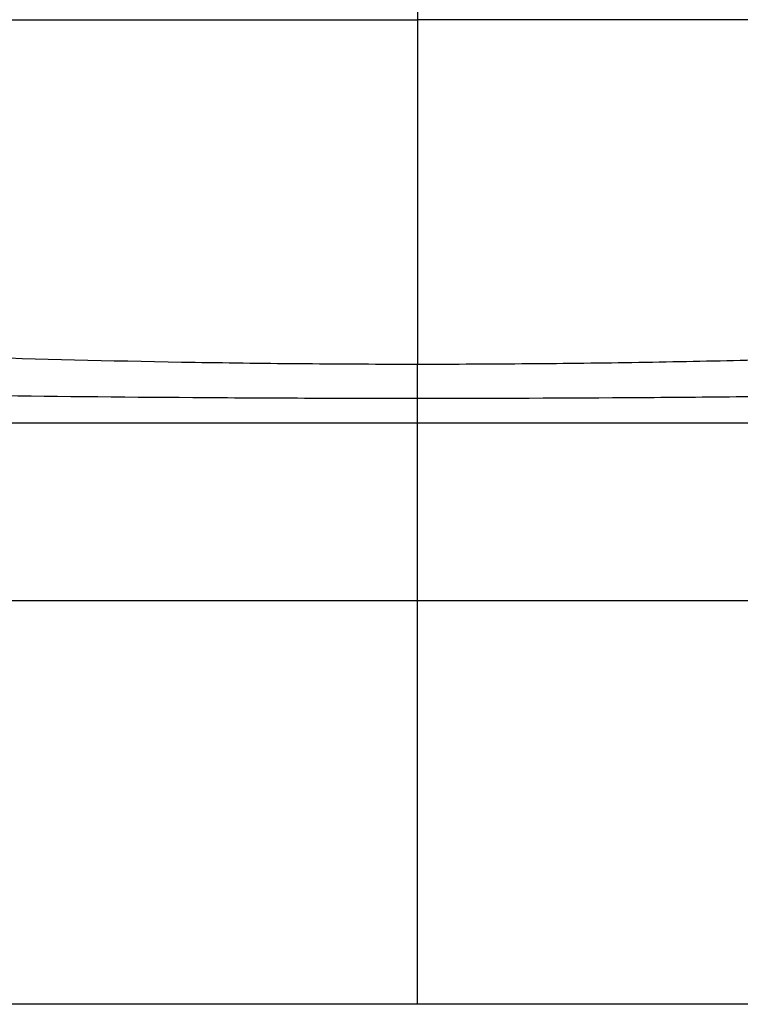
# Model space of a CAD drawing. Header units: millimetres. Extents: x 8 to 586, y 8 to 412.
# Tile 23 of 58: x 195 to 217, y 164 to 194. Entities that reach past the tile are written whole.
import ezdxf

# ---------------------------------------------------------------- set-up
doc = ezdxf.new("R2010")
doc.units = ezdxf.units.MM
doc.layers.add('DETAIL', color=3, linetype='Continuous')
doc.layers.add('OUTLINE', color=7, linetype='Continuous', lineweight=25)

msp = doc.modelspace()

# ---------------------------------------------------------------- linework, layer by layer
at = {"layer": 'DETAIL'}
for p, q in [((182.41992, 194.07237), (207.07865, 194.07237)), ((231.73738, 194.07237), (207.07865, 194.07237)), ((207.07865, 181.57238), (171.40365, 181.57238)), ((242.75365, 181.57238), (207.07865, 181.57238)), ((207.07865, 176.07238), (178.44593, 176.07238)), ((242.75365, 176.07238), (207.07865, 176.07238))]:
    msp.add_line(p, q, dxfattribs=at)
for points, knots in [([(207.07865, 183.39447), (205.9226, 183.39447), (204.7667, 183.39931), (202.45528, 183.41857), (201.31579, 183.43284), (197.94419, 183.48798), (195.75849, 183.54112), (193.10542, 183.62304), (192.57726, 183.64026), (191.53953, 183.67579), (191.02947, 183.69411), (189.5251, 183.75049), (188.55655, 183.78999), (185.75186, 183.91273), (184.01559, 184.00014), (182.41992, 184.09084)], [0, 0, 0, 0, 0.125, 0.125, 0.25, 0.25, 0.5, 0.5, 0.5625, 0.5625, 0.625, 0.625, 0.75, 0.75, 1, 1, 1, 1]), ([(231.73738, 184.09084), (230.15282, 184.00077), (228.41599, 183.91316), (225.5825, 183.78921), (224.60373, 183.74937), (222.59883, 183.67434), (221.57025, 183.63904), (219.46067, 183.57392), (218.3774, 183.54408), (216.18133, 183.49173), (215.06361, 183.4691), (212.80788, 183.43236), (211.6703, 183.41824), (209.37563, 183.39925), (208.22662, 183.39447), (207.07865, 183.39447)], [0, 0, 0, 0, 0.25, 0.25, 0.375, 0.375, 0.5, 0.5, 0.625, 0.625, 0.75, 0.75, 0.875, 0.875, 1, 1, 1, 1]), ([(182.04793, 182.64345), (183.68597, 182.605), (185.46151, 182.56787), (188.32088, 182.51568), (189.30694, 182.49888), (190.83641, 182.47489), (191.35464, 182.46709), (192.40829, 182.45197), (192.94425, 182.44464), (195.63593, 182.40975), (197.85082, 182.38709), (201.26359, 182.3636), (202.41641, 182.35752), (204.75331, 182.34933), (205.91786, 182.34729), (207.07865, 182.34729)], [0, 0, 0, 0, 0.25, 0.25, 0.375, 0.375, 0.4375, 0.4375, 0.5, 0.5, 0.75, 0.75, 0.875, 0.875, 1, 1, 1, 1]), ([(207.07865, 182.34729), (209.39391, 182.34729), (211.6943, 182.35545), (214.55082, 182.37498), (215.12273, 182.37936), (216.2544, 182.38893), (216.81453, 182.39411), (218.4781, 182.41076), (220.65143, 182.43588), (222.73651, 182.46579), (224.77679, 182.49766), (225.778, 182.51466), (227.71127, 182.54987), (228.6459, 182.56812), (230.43645, 182.60533), (231.29258, 182.62428), (232.10938, 182.64345)], [0, 0, 0, 0, 0.25, 0.25, 0.3125, 0.3125, 0.375, 0.375, 0.5, 0.625, 0.625, 0.75, 0.75, 0.875, 0.875, 1, 1, 1, 1])]:
    msp.add_open_spline(points, degree=3, knots=knots, dxfattribs=at)
at = {"layer": 'OUTLINE'}
for p, q in [((207.07865, 196.27238), (207.07865, 194.07237)), ((207.07865, 194.07237), (207.07865, 183.39447)), ((207.07865, 182.34729), (207.07865, 183.39447)), ((207.07865, 181.57238), (207.07865, 182.34729)), ((207.07865, 176.07238), (207.07865, 181.57238)), ((207.07865, 163.57238), (207.07865, 176.07238)), ((207.07865, 163.57238), (173.05983, 163.57238)), ((241.09747, 163.57238), (207.07865, 163.57238))]:
    msp.add_line(p, q, dxfattribs=at)

doc.saveas('drawing.dxf')
